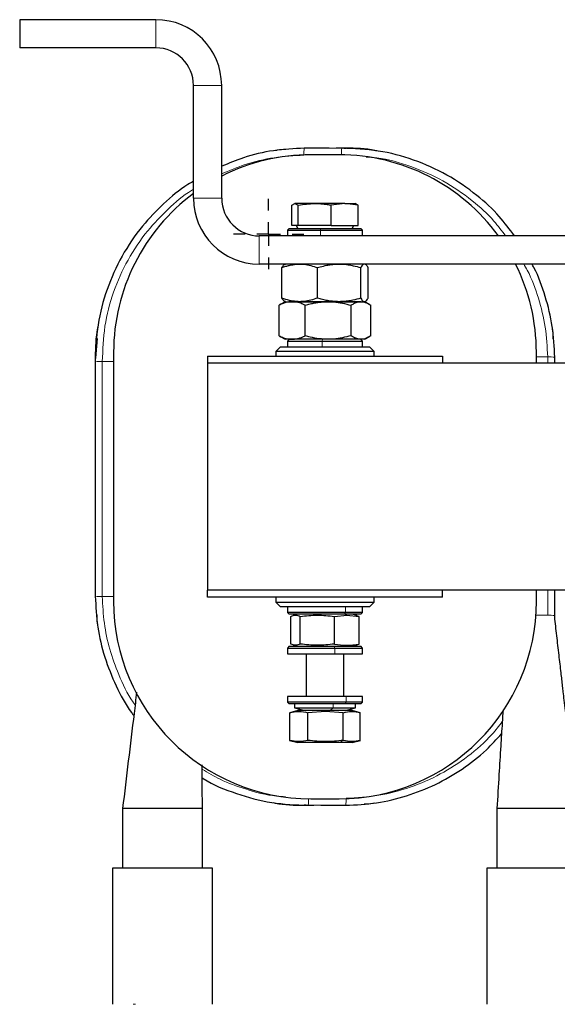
# Model space of a CAD drawing. Header units: millimetres. Extents: x 5 to 418, y 2 to 292.
# Tile 5 of 43: x 64 to 93, y 100 to 152. Entities that reach past the tile are written whole.
import ezdxf

# ---------------------------------------------------------------- set-up
doc = ezdxf.new("R2010")
doc.units = ezdxf.units.MM
doc.layers.add('SLD-0', color=7, linetype='Continuous')

# ---------------------------------------------------------------- blocks, each defined once
blk = doc.blocks.new('SW_CENTERMARKSYMBOL_4')
at = {"layer": 'SLD-0', "color": 0}
for p, q in [((0, 1.25), (0, 1.875)), ((0, 0), (0, 0.625)), ((-1.25, 0), (-1.875, 0)), ((0, 0), (-0.625, 0)), ((0, 0), (0, -0.625)), ((0, 0), (0.625, 0)), ((1.25, 0), (1.875, 0)), ((0, -1.25), (0, -1.875))]:
    blk.add_line(p, q, dxfattribs=at)
blk = doc.blocks.new('SW_CENTERMARKSYMBOL_5')
at = {"layer": 'SLD-0', "color": 0}
for p, q in [((0, 1.25), (0, 1.875)), ((0, 0), (0, 0.625)), ((-1.25, 0), (-1.875, 0)), ((0, 0), (-0.625, 0)), ((0, 0), (0, -0.625)), ((0, 0), (0.625, 0)), ((1.25, 0), (1.875, 0)), ((0, -1.25), (0, -1.875))]:
    blk.add_line(p, q, dxfattribs=at)

msp = doc.modelspace()

# ---------------------------------------------------------------- linework, layer by layer
at = {"color": 7, "linetype": 'Continuous', "lineweight": 25}
for p, q in [((64.3234, 151.8807), (64.3234, 150.3807)), ((71.5734, 151.8807), (64.3234, 151.8807)), ((71.5734, 150.3807), (64.3234, 150.3807)), ((73.5734, 142.3807), (73.5734, 148.3807)), ((75.0734, 142.3807), (75.0734, 148.3807)), ((81.3234, 144.6932), (79.8234, 144.6932)), ((80.802, 145.046), (80.3447, 145.046)), ((81.4698, 145.0457), (81.1623, 145.0458)), ((81.677, 145.0457), (81.4698, 145.0456)), ((81.5734, 145.0457), (81.677, 145.0457)), ((78.8073, 142.0142), (78.9744, 142.1057)), ((78.8073, 140.9307), (78.8073, 142.0142)), ((78.9744, 142.1057), (79.1416, 142.0142)), ((80.0246, 142.1057), (78.9744, 142.1057)), ((79.1416, 140.9307), (79.1416, 142.0142)), ((81.6236, 142.1057), (80.0246, 142.1057)), ((81.6236, 142.1057), (80.9077, 142.0142)), ((80.9077, 140.9307), (80.9077, 142.0142)), ((82.3396, 142.0142), (81.6236, 142.1057)), ((81.6236, 142.1057), (82.1965, 142.1057)), ((82.3396, 142.0142), (82.1724, 142.1057)), ((82.3396, 140.9307), (82.3396, 142.0142)), ((79.1416, 140.9307), (78.8073, 140.9307)), ((79.0331, 140.9307), (79.1197, 140.7807)), ((80.9077, 140.9307), (79.1416, 140.9307)), ((80.9077, 140.9307), (82.3396, 140.9307)), ((82.0272, 140.7807), (82.1138, 140.9307)), ((134.0734, 140.3807), (77.0734, 140.3807)), ((78.6734, 140.7807), (78.5734, 140.6807)), ((78.5734, 140.6807), (78.5734, 140.3807)), ((78.5734, 140.6807), (80.3325, 140.6807)), ((78.6734, 140.7807), (80.3445, 140.7807)), ((80.3325, 140.6807), (82.5734, 140.6807)), ((80.3445, 140.7807), (82.4734, 140.7807)), ((82.5734, 140.6807), (82.4734, 140.7807)), ((82.5734, 140.3807), (82.5734, 140.6807)), ((134.0734, 138.8807), (77.0734, 138.8807)), ((78.279, 137.0705), (78.279, 138.6909)), ((80.1793, 137.0705), (80.1793, 138.6909)), ((82.4738, 137.0705), (82.4738, 138.6909)), ((82.8679, 137.0705), (82.8679, 138.6909)), ((78.2172, 136.7427), (78.1269, 136.6909)), ((78.4484, 136.8807), (78.2152, 136.7461)), ((78.4484, 136.8807), (78.8201, 136.8807)), ((79.2291, 136.8807), (78.7957, 136.8807)), ((78.8201, 136.8807), (80.7365, 136.8807)), ((81.3266, 136.8807), (79.2291, 136.8807)), ((80.7365, 136.8807), (82.4899, 136.8807)), ((82.4899, 136.8807), (81.3266, 136.8807)), ((82.4899, 136.8807), (82.6888, 136.8807)), ((82.6984, 136.8807), (82.7279, 136.8977)), ((82.9316, 136.7461), (82.6984, 136.8807)), ((78.1269, 135.0705), (78.1269, 136.6909)), ((79.5133, 135.0705), (79.5133, 136.6909)), ((81.9598, 135.0705), (81.9598, 136.6909)), ((83.0199, 135.0705), (83.0199, 136.6909)), ((68.4395, 134.9191), (68.3594, 133.8878)), ((68.4395, 134.9191), (68.3594, 133.8878)), ((78.1269, 135.0705), (78.2171, 135.0193)), ((78.215, 135.0155), (78.4484, 134.8807)), ((78.8201, 134.8807), (78.4484, 134.8807)), ((78.6734, 134.8807), (78.5734, 134.7807)), ((78.5734, 134.7807), (78.5734, 134.4807)), ((78.5734, 134.7807), (80.4244, 134.7807)), ((80.7365, 134.8807), (78.8201, 134.8807)), ((80.4244, 134.7807), (82.5734, 134.7807)), ((82.4899, 134.8807), (80.7365, 134.8807)), ((82.5734, 134.7807), (82.4734, 134.8807)), ((82.6984, 134.8807), (82.4899, 134.8807)), ((82.5734, 134.4807), (82.5734, 134.7807)), ((82.6984, 134.8807), (82.9319, 135.0155)), ((69.3234, 134.1932), (69.3234, 120.9432)), ((78.1984, 134.4807), (77.9484, 134.2307)), ((77.9484, 134.2307), (77.9484, 133.9807)), ((83.1984, 134.2307), (77.9484, 134.2307)), ((78.1984, 134.4807), (82.9484, 134.4807)), ((83.1984, 134.2307), (82.9484, 134.4807)), ((83.1984, 133.9807), (83.1984, 134.2307)), ((91.8234, 133.6057), (91.8234, 134.1932)), ((74.3234, 133.9807), (74.3234, 133.6057)), ((74.3234, 133.9807), (86.8234, 133.9807)), ((74.3234, 133.6057), (74.3234, 121.5307)), ((136.8234, 133.6057), (74.3234, 133.6057)), ((86.8234, 133.9807), (86.8234, 133.6057)), ((92.8009, 133.6057), (92.8009, 133.9218)), ((68.3459, 132.3586), (68.3459, 132.2163)), ((74.3234, 121.1557), (74.3234, 121.5307)), ((136.8234, 121.5307), (74.3234, 121.5307)), ((86.8234, 121.1557), (86.8234, 121.5307)), ((91.8234, 120.9432), (91.8234, 121.5307)), ((92.8009, 120.1819), (92.8009, 121.5307)), ((86.8234, 121.1557), (74.3234, 121.1557)), ((77.9484, 121.1557), (77.9484, 120.9057)), ((83.1984, 120.9057), (83.1984, 121.1557)), ((77.9484, 120.9057), (78.1984, 120.6557)), ((77.9484, 120.9057), (78.2246, 120.9057)), ((78.4483, 120.6557), (78.1984, 120.6557)), ((78.2246, 120.9057), (83.1984, 120.9057)), ((82.9484, 120.6557), (78.4483, 120.6557)), ((78.5734, 120.6557), (78.5734, 120.3557)), ((82.5734, 120.3557), (82.5734, 120.6557)), ((82.9484, 120.6557), (83.1984, 120.9057)), ((78.5734, 120.3557), (78.6734, 120.2557)), ((81.665, 120.3557), (78.5734, 120.3557)), ((81.6104, 120.2557), (78.6734, 120.2557)), ((78.7577, 118.6699), (78.7577, 120.1414)), ((79.1234, 120.2557), (78.884, 120.1915)), ((79.2557, 118.6699), (79.2557, 120.1414)), ((81.0715, 120.1414), (81.7303, 120.2088)), ((81.0715, 118.6699), (81.0715, 120.1414)), ((82.4734, 120.2557), (81.6104, 120.2557)), ((82.5734, 120.3557), (81.665, 120.3557)), ((81.7303, 120.2088), (82.3892, 120.1414)), ((82.2628, 120.1915), (82.0234, 120.2557)), ((82.3892, 120.1414), (82.2589, 120.1767)), ((82.3892, 118.6699), (82.3892, 120.1414)), ((82.4734, 120.2557), (82.5734, 120.3557)), ((92.8009, 120.1184), (92.8009, 120.1819)), ((78.6734, 118.5557), (78.5734, 118.4557)), ((78.5734, 118.4557), (78.5734, 118.1557)), ((78.5734, 118.4557), (81.0903, 118.4557)), ((78.6734, 118.5557), (81.0645, 118.5557)), ((78.884, 118.6199), (79.1234, 118.5557)), ((81.0645, 118.5557), (82.4734, 118.5557)), ((81.0903, 118.4557), (82.5734, 118.4557)), ((82.0234, 118.5557), (82.2628, 118.6199)), ((82.2589, 118.6347), (82.3892, 118.6699)), ((82.5734, 118.4557), (82.4734, 118.5557)), ((82.5734, 118.1557), (82.5734, 118.4557)), ((78.5734, 118.1557), (81.0903, 118.1557)), ((79.5734, 118.1557), (79.5734, 115.8807)), ((81.0903, 118.1557), (82.5734, 118.1557)), ((81.5734, 115.8807), (81.5734, 118.1557)), ((78.5734, 115.8807), (78.5734, 115.5807)), ((81.6958, 115.8807), (78.5734, 115.8807)), ((82.5734, 115.8807), (81.6958, 115.8807)), ((82.5734, 115.5807), (82.5734, 115.8807)), ((78.5734, 115.5807), (78.6734, 115.4807)), ((81.6958, 115.5807), (78.5734, 115.5807)), ((81.6397, 115.4807), (78.6734, 115.4807)), ((78.9484, 115.4807), (78.9484, 115.2807)), ((78.9484, 115.2807), (79.5234, 115.1307)), ((78.9484, 115.2807), (81.0072, 115.2807)), ((81.0072, 115.2807), (82.1984, 115.2807)), ((81.6234, 115.1307), (82.1984, 115.2807)), ((82.4734, 115.4807), (81.6397, 115.4807)), ((82.5734, 115.5807), (81.6958, 115.5807)), ((82.1984, 115.2807), (82.1984, 115.4807)), ((82.4734, 115.4807), (82.5734, 115.5807)), ((79.1234, 115.1307), (78.6948, 115.0159)), ((78.6974, 113.5449), (78.6974, 115.0164)), ((80.6022, 115.1307), (79.1234, 115.1307)), ((80.6056, 115.0838), (79.6676, 115.0164)), ((79.6676, 113.5449), (79.6676, 115.0164)), ((82.0234, 115.1307), (80.6022, 115.1307)), ((81.5436, 115.0164), (80.6056, 115.0838)), ((81.5436, 113.5449), (81.5436, 115.0164)), ((82.452, 115.0159), (82.0234, 115.1307)), ((82.4494, 113.5449), (82.4494, 115.0164)), ((78.6902, 113.5468), (79.1234, 113.4307)), ((80.6022, 113.4307), (79.1234, 113.4307)), ((81.3232, 113.4307), (80.6022, 113.4307)), ((82.0234, 113.4307), (81.3232, 113.4307)), ((82.0234, 113.4307), (82.4567, 113.5468)), ((79.4698, 110.0907), (79.677, 110.0908)), ((79.5734, 110.0907), (79.4698, 110.0907)), ((79.677, 110.0907), (79.9845, 110.0906)), ((79.8234, 110.4432), (81.3234, 110.4432)), ((80.3448, 110.0904), (80.8022, 110.0904)), ((69.8009, 109.9182), (69.8009, 106.7557)), ((74.0509, 109.9182), (69.8009, 109.9182)), ((74.0509, 106.7557), (74.0509, 109.9182)), ((89.7209, 109.9182), (89.7209, 106.7557)), ((93.9709, 109.9182), (89.7209, 109.9182)), ((69.2634, 106.7557), (69.2634, 99.5057)), ((71.9259, 106.7557), (69.2634, 106.7557)), ((74.5884, 106.7557), (71.9259, 106.7557)), ((74.5884, 99.5057), (74.5884, 106.7557)), ((89.1834, 106.7557), (89.1834, 99.5057)), ((94.5084, 106.7557), (89.1834, 106.7557))]:
    msp.add_line(p, q, dxfattribs=at)
at = {"color": 7, "linetype": 'Continuous', "lineweight": 18}
for p, q in [((71.5734, 150.3807), (71.5734, 151.8807)), ((75.0734, 148.3807), (73.5734, 148.3807)), ((81.1623, 145.0458), (80.3819, 145.046)), ((73.5734, 142.3807), (75.0734, 142.3807)), ((77.0734, 140.3807), (77.0734, 138.8807)), ((80.3445, 140.7807), (80.3325, 140.6807)), ((80.3325, 140.3807), (80.3325, 140.6807)), ((80.4318, 134.8807), (80.4244, 134.7807)), ((80.4244, 134.4807), (80.4244, 134.7807)), ((68.3459, 133.8182), (68.3459, 133.9218)), ((69.3234, 133.6951), (68.7209, 133.6951)), ((91.8234, 133.9413), (92.4259, 133.9413)), ((92.4259, 133.6057), (92.4259, 133.9413)), ((92.4259, 120.2014), (92.4259, 121.5307)), ((69.3234, 121.1951), (68.7209, 121.1951)), ((81.665, 120.6557), (81.665, 120.3557)), ((81.6057, 120.2557), (81.7303, 120.2088)), ((81.6104, 120.2557), (81.665, 120.3557)), ((92.4259, 120.2014), (91.7972, 120.2014)), ((81.0645, 118.5557), (81.0903, 118.4557)), ((81.0903, 118.1557), (81.0903, 118.4557)), ((81.9765, 118.5557), (82.3892, 118.6699)), ((81.6958, 115.8807), (81.6958, 115.5807)), ((80.8537, 115.1307), (81.0072, 115.2807)), ((81.0072, 115.2807), (81.0072, 115.4807)), ((81.6397, 115.4807), (81.6958, 115.5807)), ((80.6022, 115.1307), (80.6056, 115.0838)), ((81.3232, 113.4307), (81.5436, 113.5449)), ((79.9845, 110.0906), (80.7649, 110.0904)), ((69.2634, 99.5057), (69.2687, 99.5057)), ((70.3609, 99.5057), (70.4931, 99.5057)), ((74.5832, 99.5057), (74.5884, 99.5057)), ((89.1834, 99.5057), (89.1887, 99.5057))]:
    msp.add_line(p, q, dxfattribs=at)
at = {"color": 7, "linetype": 'Continuous', "lineweight": 25}
for centre, radius, start, end in [((71.5734, 148.3807), 3.5, 0, 90), ((71.5734, 148.3807), 2, 360, 90), ((79.8234, 134.1932), 10.5, 90, 116.89655), ((81.3234, 134.1932), 10.5, 36.10634, 90), ((79.8234, 134.1932), 10.5, 126.52961, 180), ((77.0734, 142.3807), 3.5, 180, 270), ((77.0734, 142.3807), 2, 180, 270), ((81.3234, 134.1932), 10.5, 0, 26.51477), ((79.8234, 120.9432), 10.5, 180, 270), ((81.3234, 120.9432), 10.5, 270, 0)]:
    msp.add_arc(centre, radius, start, end, dxfattribs=at)
at = {"color": 7, "linetype": 'Continuous', "lineweight": 18}
for centre, radius, start, end in [((81.2148, 144.7709), 1.7664, 171.0492, 182.73519), ((83.1955, 144.7734), 1.747, 171.03138, 182.65503), ((68.6274, 135.5111), 1.8184, 261.0944, 272.94723), ((92.5194, 132.1253), 1.8184, 81.0944, 92.94723), ((68.6274, 123.0111), 1.8184, 261.0944, 272.94723), ((92.5194, 118.3854), 1.8184, 81.0944, 92.94723), ((77.9514, 110.363), 1.747, 351.03138, 2.65503), ((79.932, 110.3655), 1.7664, 351.0492, 2.73519)]:
    msp.add_arc(centre, radius, start, end, dxfattribs=at)
at = {"color": 7, "linetype": 'Continuous', "lineweight": 25}
for points, knots in [([(79.4698, 145.0457), (78.9219, 145.0162), (77.8279, 144.9575), (76.3436, 144.6191), (75.4567, 144.2431), (75.0734, 144.0806)], [0, 0, 0, 0, 0.3629342, 0.7246538, 1, 1, 1, 1]), ([(78.4835, 144.9688), (78.333, 144.9681), (78.1498, 144.9672), (77.972, 144.9268), (77.9403, 144.9196)], [0, 0, 0, 0, 0.821709, 1, 1, 1, 1]), ([(80.3819, 145.046), (80.3712, 145.046), (80.0672, 145.0461), (79.7632, 145.0459), (79.4698, 145.0457)], [0, 0, 0, 0, 0.0351483, 1, 1, 1, 1]), ([(90.6592, 140.3807), (90.3986, 140.7301), (89.8111, 141.5179), (88.6055, 142.6258), (87.0834, 143.668), (85.3064, 144.4625), (83.4179, 144.9658), (82.1196, 145.019), (81.4698, 145.0457)], [0, 0, 0, 0, 0.1219694, 0.2750031, 0.4563045, 0.6367621, 0.8181965, 1, 1, 1, 1]), ([(83.3352, 144.9007), (83.3001, 144.9086), (82.7584, 145.0311), (82.1996, 145.0387), (81.677, 145.0457)], [0, 0, 0, 0, 0.0647851, 1, 1, 1, 1]), ([(73.5734, 143.2854), (73.4751, 143.2303), (72.8968, 142.9061), (71.9678, 142.1155), (70.7597, 140.8574), (69.7247, 139.325), (68.9285, 137.5511), (68.4259, 135.6621), (68.3726, 134.3642), (68.3459, 133.7146)], [0, 0, 0, 0, 0.0296766, 0.1746014, 0.318464, 0.4889024, 0.6585409, 0.8291004, 1, 1, 1, 1]), ([(79.1416, 142.0142), (79.1507, 142.016), (79.4418, 142.072), (79.7379, 142.0891), (80.0246, 142.1057)], [0, 0, 0, 0, 0.031485, 1, 1, 1, 1]), ([(80.0246, 142.1057), (80.2482, 142.0954), (80.5445, 142.0819), (80.8362, 142.0275), (80.9077, 142.0142)], [0, 0, 0, 0, 0.7546767, 1, 1, 1, 1]), ([(78.279, 138.6909), (78.3144, 138.7038), (78.3854, 138.7296), (78.4868, 138.7622), (78.5828, 138.79), (78.6733, 138.8131), (78.7644, 138.8333), (78.8562, 138.8502), (78.9487, 138.8637), (79.0419, 138.8734), (79.1354, 138.8795), (79.1979, 138.8803), (79.2291, 138.8807)], [0, 0, 0, 0, 0.1146287, 0.2293253, 0.324881, 0.4204924, 0.5162924, 0.6121654, 0.7088848, 0.8056954, 0.9027962, 1, 1, 1, 1]), ([(78.279, 138.6909), (78.2899, 138.7098), (78.3118, 138.7478), (78.3461, 138.7965), (78.3881, 138.8439), (78.4319, 138.8754), (78.4633, 138.8792), (78.476, 138.8807)], [0, 0, 0, 0, 0.1702071, 0.3406554, 0.5278449, 0.8102272, 1, 1, 1, 1]), ([(79.2291, 138.8807), (79.3083, 138.8781), (79.508, 138.8715), (79.8273, 138.8112), (80.0616, 138.7312), (80.1793, 138.6909)], [0, 0, 0, 0, 0.2463482, 0.6211415, 1, 1, 1, 1]), ([(80.1793, 138.6909), (80.2255, 138.7048), (80.3877, 138.7534), (80.6233, 138.8098), (80.8868, 138.8531), (81.1057, 138.8763), (81.2528, 138.8792), (81.3266, 138.8807)], [0, 0, 0, 0, 0.1235963, 0.4338739, 0.6209986, 0.8101378, 1, 1, 1, 1]), ([(81.3266, 138.8807), (81.3538, 138.8805), (81.5154, 138.8792), (81.767, 138.8559), (82.1232, 138.7914), (82.3421, 138.7287), (82.4738, 138.6909)], [0, 0, 0, 0, 0.0700643, 0.4164291, 0.6490036, 1, 1, 1, 1]), ([(82.6708, 138.8807), (82.6662, 138.8805), (82.6394, 138.8792), (82.5937, 138.8554), (82.5326, 138.7897), (82.494, 138.7249), (82.4738, 138.6909)], [0, 0, 0, 0, 0.0700632, 0.4018327, 0.6854306, 1, 1, 1, 1]), ([(82.8679, 138.6909), (82.8599, 138.7048), (82.8361, 138.7464), (82.7916, 138.8104), (82.7422, 138.8582), (82.7003, 138.8783), (82.6793, 138.88), (82.6708, 138.8807)], [0, 0, 0, 0, 0.12359946, 0.37125363, 0.68397373, 0.87329941, 1, 1, 1, 1]), ([(92.8009, 133.9218), (92.774, 134.4707), (92.7201, 135.5669), (92.315, 137.1649), (91.9315, 138.2803), (91.6167, 138.8178), (91.5799, 138.8807)], [0, 0, 0, 0, 0.3192289, 0.6373926, 0.9575871, 1, 1, 1, 1]), ([(78.8201, 136.8807), (78.8037, 136.8805), (78.7094, 136.8792), (78.5489, 136.8554), (78.3337, 136.7897), (78.1982, 136.7249), (78.1269, 136.6909)], [0, 0, 0, 0, 0.0700632, 0.4018327, 0.6854306, 1, 1, 1, 1]), ([(79.2291, 136.8807), (79.1061, 136.8867), (78.8583, 136.8988), (78.5781, 136.97), (78.3855, 137.0317), (78.3145, 137.0576), (78.279, 137.0705)], [0, 0, 0, 0, 0.3825181, 0.7705812, 0.8852543, 1, 1, 1, 1]), ([(78.476, 136.8807), (78.4713, 136.8809), (78.459, 136.8815), (78.4313, 136.8892), (78.3928, 136.9131), (78.347, 136.9626), (78.309, 137.0178), (78.2865, 137.0573), (78.279, 137.0705)], [0, 0, 0, 0, 0.0700515, 0.1851279, 0.4160533, 0.6486732, 0.8827355, 1, 1, 1, 1]), ([(79.5133, 136.6909), (79.4748, 136.7098), (79.3978, 136.7478), (79.2771, 136.7965), (79.1293, 136.8439), (78.9754, 136.8754), (78.8646, 136.8792), (78.8201, 136.8807)], [0, 0, 0, 0, 0.1702071, 0.3406554, 0.5278449, 0.8102272, 1, 1, 1, 1]), ([(80.1793, 137.0705), (79.9433, 136.9941), (79.63, 136.8927), (79.3084, 136.8831), (79.2291, 136.8807)], [0, 0, 0, 0, 0.7534206, 1, 1, 1, 1]), ([(79.5133, 136.6909), (79.559, 136.7038), (79.6504, 136.7296), (79.7809, 136.7622), (79.9045, 136.79), (80.021, 136.8131), (80.1382, 136.8333), (80.2565, 136.8502), (80.3755, 136.8637), (80.4955, 136.8734), (80.6159, 136.8795), (80.6963, 136.8803), (80.7365, 136.8807)], [0, 0, 0, 0, 0.1146287, 0.2293253, 0.324881, 0.4204924, 0.5162924, 0.6121654, 0.7088848, 0.8056954, 0.9027962, 1, 1, 1, 1]), ([(81.3266, 136.8807), (81.2994, 136.8809), (81.1828, 136.8818), (80.9765, 136.8961), (80.7088, 136.9355), (80.4424, 136.9933), (80.2671, 137.0447), (80.1793, 137.0705)], [0, 0, 0, 0, 0.0700536, 0.3003395, 0.5318954, 0.7655606, 1, 1, 1, 1]), ([(80.7365, 136.8807), (80.8385, 136.8781), (81.0956, 136.8715), (81.5066, 136.8112), (81.8082, 136.7312), (81.9598, 136.6909)], [0, 0, 0, 0, 0.2463482, 0.6211415, 1, 1, 1, 1]), ([(82.4738, 137.0705), (82.334, 137.0306), (82.1007, 136.964), (81.7655, 136.9066), (81.5225, 136.8834), (81.3757, 136.8814), (81.3266, 136.8807)], [0, 0, 0, 0, 0.3723645, 0.6217633, 0.873506, 1, 1, 1, 1]), ([(81.9598, 136.6909), (81.9811, 136.7048), (82.0561, 136.7534), (82.1649, 136.8098), (82.2867, 136.8531), (82.3878, 136.8763), (82.4558, 136.8792), (82.4899, 136.8807)], [0, 0, 0, 0, 0.1235963, 0.4338739, 0.6209986, 0.8101378, 1, 1, 1, 1]), ([(82.4738, 137.0705), (82.4963, 137.0329), (82.5363, 136.966), (82.5939, 136.9075), (82.6372, 136.8834), (82.6624, 136.8814), (82.6708, 136.8807)], [0, 0, 0, 0, 0.3489477, 0.6217657, 0.8735888, 1, 1, 1, 1]), ([(82.4899, 136.8807), (82.5024, 136.8805), (82.5771, 136.8792), (82.6934, 136.8559), (82.8579, 136.7914), (82.9591, 136.7287), (83.0199, 136.6909)], [0, 0, 0, 0, 0.0700643, 0.4164291, 0.6490036, 1, 1, 1, 1]), ([(82.6708, 136.8807), (82.6755, 136.8809), (82.6878, 136.8815), (82.7194, 136.8902), (82.7694, 136.9246), (82.8227, 136.9925), (82.8565, 137.0509), (82.8679, 137.0705)], [0, 0, 0, 0, 0.0700588, 0.1848834, 0.4736278, 0.8237649, 1, 1, 1, 1]), ([(68.4909, 135.5796), (68.4829, 135.5445), (68.3605, 135.0029), (68.3529, 134.4442), (68.3459, 133.9218)], [0, 0, 0, 0, 0.064769, 1, 1, 1, 1]), ([(92.7241, 134.9078), (92.7233, 135.0583), (92.7224, 135.2415), (92.6821, 135.4192), (92.6749, 135.4509)], [0, 0, 0, 0, 0.821711, 1, 1, 1, 1]), ([(78.1269, 135.0705), (78.2077, 135.0324), (78.3771, 134.9527), (78.6099, 134.8905), (78.7608, 134.8835), (78.8201, 134.8807)], [0, 0, 0, 0, 0.3565888, 0.747255, 1, 1, 1, 1]), ([(78.8201, 134.8807), (78.8365, 134.8809), (78.88, 134.8815), (78.9775, 134.8892), (79.1127, 134.9131), (79.274, 134.9626), (79.4075, 135.0178), (79.4868, 135.0573), (79.5133, 135.0705)], [0, 0, 0, 0, 0.0700515, 0.1851279, 0.4160533, 0.6486732, 0.8827355, 1, 1, 1, 1]), ([(80.7365, 134.8807), (80.5782, 134.8867), (80.2591, 134.8988), (79.8984, 134.97), (79.6504, 135.0317), (79.559, 135.0576), (79.5133, 135.0705)], [0, 0, 0, 0, 0.3825181, 0.7705812, 0.8852543, 1, 1, 1, 1]), ([(81.9598, 135.0705), (81.6559, 134.9941), (81.2526, 134.8927), (80.8386, 134.8831), (80.7365, 134.8807)], [0, 0, 0, 0, 0.75342057, 1, 1, 1, 1]), ([(82.4899, 134.8807), (82.4773, 134.8809), (82.4234, 134.8818), (82.3281, 134.8961), (82.2044, 134.9355), (82.0813, 134.9933), (82.0004, 135.0447), (81.9598, 135.0705)], [0, 0, 0, 0, 0.0700536, 0.3003395, 0.5318954, 0.7655606, 1, 1, 1, 1]), ([(83.0199, 135.0705), (82.9553, 135.0306), (82.8475, 134.964), (82.6927, 134.9066), (82.5804, 134.8834), (82.5125, 134.8814), (82.4899, 134.8807)], [0, 0, 0, 0, 0.3723645, 0.6217633, 0.873506, 1, 1, 1, 1]), ([(68.3459, 133.7146), (68.3459, 132.5475), (68.3459, 130.2133), (68.3459, 126.9649), (68.3459, 123.9659), (68.3459, 122.1317), (68.3459, 121.2146)], [0, 0, 0, 0, 0.2799993, 0.5600001, 0.7799993, 1, 1, 1, 1]), ([(68.3459, 121.2146), (68.3742, 120.6664), (68.4307, 119.5719), (68.8158, 117.9621), (69.4311, 116.4405), (69.9731, 115.3995), (70.3558, 114.9219), (70.3973, 114.8701)], [0, 0, 0, 0, 0.2429602, 0.4851097, 0.7288048, 0.9706383, 1, 1, 1, 1]), ([(68.4228, 120.2286), (68.4235, 120.0781), (68.4244, 119.8949), (68.4647, 119.7172), (68.4719, 119.6855)], [0, 0, 0, 0, 0.821711, 1, 1, 1, 1]), ([(78.7577, 120.1414), (78.8407, 120.1751), (79.0067, 120.2425), (79.1727, 120.1751), (79.2557, 120.1414)], [0, 0, 0, 0, 0.4999949, 1, 1, 1, 1]), ([(79.2557, 120.1414), (79.5583, 120.1751), (80.1636, 120.2425), (80.7688, 120.1751), (81.0715, 120.1414)], [0, 0, 0, 0, 0.4999949, 1, 1, 1, 1]), ([(93.9709, 109.9182), (93.9033, 110.5039), (93.7786, 111.5848), (93.6068, 113.0708), (93.4745, 114.2158), (93.3771, 115.0594), (93.31, 115.6409), (93.2596, 116.078), (93.2043, 116.5586), (93.1299, 117.212), (93.0464, 117.939), (92.9693, 118.6059), (92.9083, 119.1253), (92.8471, 119.6381), (92.8166, 119.9551), (92.8009, 120.1184)], [0, 0, 0, 0, 0.1701584, 0.3140402, 0.4316705, 0.5026787, 0.5589399, 0.6004601, 0.6294821, 0.6981638, 0.7887591, 0.8391499, 0.8902622, 0.9434641, 1, 1, 1, 1]), ([(79.2557, 118.6699), (79.1727, 118.6363), (79.0067, 118.5689), (78.8407, 118.6363), (78.7577, 118.6699)], [0, 0, 0, 0, 0.4999949, 1, 1, 1, 1]), ([(81.0715, 118.6699), (80.7688, 118.6363), (80.1636, 118.5689), (79.5584, 118.6363), (79.2557, 118.6699)], [0, 0, 0, 0, 0.4999949, 1, 1, 1, 1]), ([(81.0715, 118.6699), (81.2915, 118.6362), (81.7307, 118.5689), (82.1699, 118.6363), (82.3892, 118.6699)], [0, 0, 0, 0, 0.5008729, 1, 1, 1, 1]), ([(70.5467, 116.1123), (70.5013, 115.7344), (70.2528, 113.6694), (70.0041, 111.6049), (69.8009, 109.9182)], [0, 0, 0, 0, 0.1830313, 1, 1, 1, 1]), ([(78.6974, 115.0164), (78.8591, 115.0501), (79.1825, 115.1175), (79.5059, 115.0501), (79.6676, 115.0164)], [0, 0, 0, 0, 0.4999949, 1, 1, 1, 1]), ([(81.5436, 115.0164), (81.6946, 115.0501), (81.9965, 115.1175), (82.2985, 115.0501), (82.4494, 115.0164)], [0, 0, 0, 0, 0.4999949, 1, 1, 1, 1]), ([(90.0463, 115.1742), (90.0321, 114.9433), (89.9928, 114.3019), (89.9217, 113.1527), (89.827, 111.6317), (89.7583, 110.5212), (89.7209, 109.9182)], [0, 0, 0, 0, 0.132063, 0.3667777, 0.6561288, 1, 1, 1, 1]), ([(81.677, 110.0907), (82.2255, 110.1187), (83.3208, 110.1747), (84.9275, 110.5642), (86.4621, 111.1633), (87.8886, 111.9924), (89.0771, 112.9022), (89.706, 113.6053), (89.9677, 113.8978)], [0, 0, 0, 0, 0.1750337, 0.3494816, 0.5250409, 0.6992587, 0.8748733, 1, 1, 1, 1]), ([(79.6676, 113.5449), (79.5059, 113.5113), (79.1825, 113.4439), (78.8591, 113.5113), (78.6974, 113.5449)], [0, 0, 0, 0, 0.4999949, 1, 1, 1, 1]), ([(81.5436, 113.5449), (81.2304, 113.5112), (80.6051, 113.4439), (79.9797, 113.5113), (79.6676, 113.5449)], [0, 0, 0, 0, 0.5008729, 1, 1, 1, 1]), ([(82.4494, 113.5449), (82.2985, 113.5113), (81.9965, 113.4439), (81.6946, 113.5113), (81.5436, 113.5449)], [0, 0, 0, 0, 0.4999949, 1, 1, 1, 1]), ([(74.0509, 109.9182), (74.0449, 110.5704), (74.0378, 111.3431), (74.0304, 112.1159), (74.0293, 112.2364)], [0, 0, 0, 0, 0.8440693, 1, 1, 1, 1]), ([(74.0357, 111.5577), (74.0553, 111.5443), (74.6067, 111.1679), (75.8532, 110.6943), (77.7257, 110.1655), (79.0261, 110.1156), (79.677, 110.0907)], [0, 0, 0, 0, 0.0120762, 0.3399773, 0.6696534, 1, 1, 1, 1]), ([(77.8116, 110.2357), (77.8467, 110.2278), (78.3884, 110.1053), (78.9472, 110.0977), (79.4698, 110.0907)], [0, 0, 0, 0, 0.0647851, 1, 1, 1, 1]), ([(80.7649, 110.0904), (80.7756, 110.0904), (81.0796, 110.0903), (81.3836, 110.0905), (81.677, 110.0907)], [0, 0, 0, 0, 0.03514832, 1, 1, 1, 1]), ([(82.6633, 110.1676), (82.8139, 110.1683), (82.9971, 110.1692), (83.1748, 110.2096), (83.2065, 110.2168)], [0, 0, 0, 0, 0.821709, 1, 1, 1, 1])]:
    msp.add_open_spline(points, degree=3, knots=knots, dxfattribs=at)
at = {"color": 7, "linetype": 'Continuous', "lineweight": 18}
for points, knots in [([(79.4503, 144.6707), (78.9207, 144.6414), (77.8631, 144.5829), (76.3847, 144.2391), (75.486, 143.8543), (75.0734, 143.6776)], [0, 0, 0, 0, 0.3517605, 0.7023673, 1, 1, 1, 1]), ([(90.1835, 140.3807), (89.9813, 140.6488), (89.4608, 141.339), (88.3512, 142.3443), (86.8801, 143.3537), (85.1585, 144.1038), (83.7635, 144.5136), (82.9489, 144.5607), (82.7596, 144.5717)], [0, 0, 0, 0, 0.1146162, 0.2950099, 0.5087106, 0.7214224, 0.9352842, 1, 1, 1, 1]), ([(73.5734, 142.8526), (73.5394, 142.8331), (73.0437, 142.5495), (72.2064, 141.8203), (71.039, 140.6053), (70.0424, 139.1208), (69.2761, 137.4047), (68.7943, 135.5777), (68.7454, 134.3231), (68.7209, 133.6951)], [0, 0, 0, 0, 0.010897, 0.1586237, 0.3052766, 0.479009, 0.6519316, 0.8257921, 1, 1, 1, 1]), ([(92.4259, 133.9413), (92.3986, 134.4718), (92.3441, 135.531), (91.9516, 137.0762), (91.5522, 138.2042), (91.215, 138.771), (91.1497, 138.8807)], [0, 0, 0, 0, 0.30859, 0.6161696, 0.9256924, 1, 1, 1, 1]), ([(68.7209, 133.6951), (68.7209, 132.528), (68.7209, 130.1937), (68.7209, 126.9454), (68.7209, 123.9463), (68.7209, 122.1122), (68.7209, 121.1951)], [0, 0, 0, 0, 0.2799993, 0.5600001, 0.7799993, 1, 1, 1, 1]), ([(68.7209, 121.1951), (68.7439, 120.722), (68.7899, 119.7783), (69.0914, 118.384), (69.6014, 116.9743), (70.0642, 115.9757), (70.4309, 115.4842), (70.4656, 115.4378)], [0, 0, 0, 0, 0.2328815, 0.4646068, 0.6982736, 0.9714923, 1, 1, 1, 1]), ([(81.6965, 110.4657), (82.2771, 110.4991), (83.4377, 110.5657), (85.1298, 111.019), (86.7328, 111.7131), (88.1933, 112.67), (89.3011, 113.6218), (89.8317, 114.3121), (90.0074, 114.5407)], [0, 0, 0, 0, 0.1819486, 0.3636578, 0.5458438, 0.727372, 0.9096932, 1, 1, 1, 1]), ([(74.0315, 112.0067), (74.3499, 111.8212), (75.082, 111.3947), (76.4137, 110.9111), (77.5846, 110.5948), (78.3085, 110.557), (78.465, 110.5489)], [0, 0, 0, 0, 0.2343215, 0.5386496, 0.9002487, 1, 1, 1, 1])]:
    msp.add_open_spline(points, degree=3, knots=knots, dxfattribs=at)

# ---------------------------------------------------------------- block references
at = {"layer": 'SLD-0'}
for name in ['SW_CENTERMARKSYMBOL_4', 'SW_CENTERMARKSYMBOL_5']:
    msp.add_blockref(name, (77.5734, 140.4807), dxfattribs=at)

doc.saveas('drawing.dxf')
